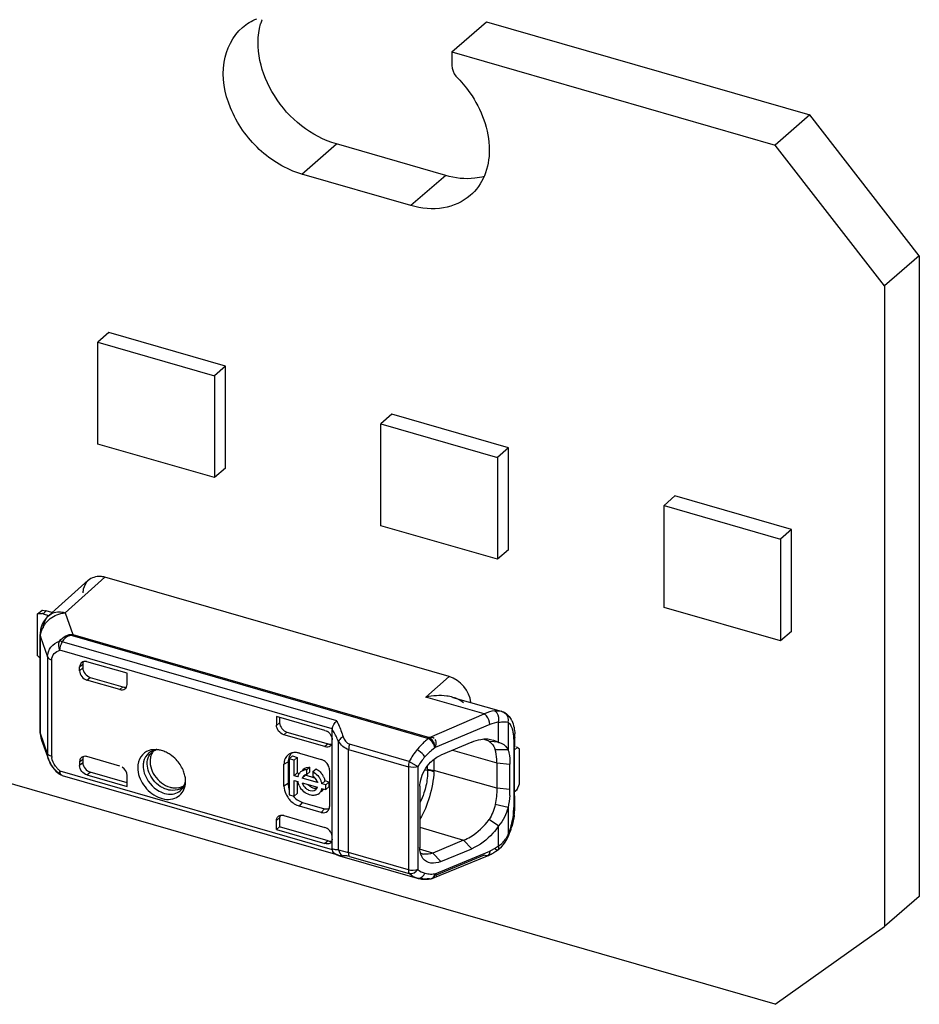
# Model space of a CAD drawing. Header units: millimetres. Extents: x 0 to 210, y 0 to 297.
# Tile 47 of 49: x 144.26 to 145.68, y 228.95 to 230.51. Entities that reach past the tile are written whole.
import ezdxf

# ---------------------------------------------------------------- set-up
doc = ezdxf.new("R2010")
doc.units = ezdxf.units.MM
doc.header["$LTSCALE"] = 19.36
doc.layers.get('0').update_dxf_attribs({"linetype": 'CONTINUOUS'})

msp = doc.modelspace()

# ---------------------------------------------------------------- linework, layer by layer
at = {"color": 7, "linetype": 'Continuous'}
for p, q in [((144.94059, 230.455768), (144.99559, 230.503399)), ((144.99559, 230.503399), (145.507989, 230.355482)), ((144.94059, 230.455768), (145.452989, 230.307851)), ((144.94059, 230.455768), (144.94059, 230.434117)), ((145.507989, 230.355482), (145.452989, 230.307851)), ((145.681194, 230.132277), (145.507989, 230.355482)), ((144.930638, 230.259455), (144.757434, 230.309455)), ((145.626194, 230.084646), (145.452989, 230.307851)), ((144.875638, 230.211823), (144.702434, 230.261823)), ((145.452989, 228.945304), (141.332151, 230.134888)), ((145.681194, 230.132277), (145.626194, 230.084646)), ((145.681194, 230.132277), (145.681194, 229.116141)), ((145.626194, 230.084646), (145.626194, 229.068509)), ((144.396812, 230.010374), (144.379479, 229.995363)), ((144.581564, 229.957041), (144.396812, 230.010374)), ((144.379479, 229.995363), (144.564231, 229.94203)), ((144.379479, 229.833705), (144.379479, 229.995363)), ((144.581564, 229.957041), (144.564231, 229.94203)), ((144.581564, 229.795383), (144.581564, 229.957041)), ((144.564231, 229.94203), (144.564231, 229.780372)), ((144.845387, 229.880882), (144.828054, 229.865871)), ((145.030139, 229.827548), (144.845387, 229.880882)), ((144.828054, 229.865871), (145.012806, 229.812537)), ((144.828054, 229.704213), (144.828054, 229.865871)), ((144.564231, 229.780372), (144.379479, 229.833705)), ((145.030139, 229.827548), (145.012806, 229.812537)), ((145.030139, 229.66589), (145.030139, 229.827548)), ((145.012806, 229.812537), (145.012806, 229.650879)), ((144.581564, 229.795383), (144.564231, 229.780372)), ((145.293962, 229.751389), (145.276629, 229.736378)), ((145.478714, 229.698056), (145.293962, 229.751389)), ((145.276629, 229.736378), (145.461381, 229.683045)), ((145.276629, 229.57472), (145.276629, 229.736378)), ((145.012806, 229.650879), (144.828054, 229.704213)), ((145.478714, 229.698056), (145.461381, 229.683045)), ((145.478714, 229.536398), (145.478714, 229.698056)), ((145.461381, 229.683045), (145.461381, 229.521387)), ((145.030139, 229.66589), (145.012806, 229.650879)), ((145.461381, 229.521387), (145.276629, 229.57472)), ((145.478714, 229.536398), (145.461381, 229.521387)), ((144.904924, 229.365847), (144.903606, 229.366839)), ((144.904313, 229.366559), (144.904964, 229.365854)), ((144.904964, 229.365854), (144.906024, 229.364865)), ((144.905879, 229.36856), (144.905115, 229.368369)), ((144.913693, 229.351801), (144.915065, 229.35487)), ((144.915065, 229.35487), (144.915701, 229.357955)), ((144.909747, 229.145104), (144.910772, 229.145813)), ((144.910712, 229.145488), (144.911539, 229.146111)), ((144.910772, 229.145813), (144.911451, 229.146514)), ((144.911451, 229.146514), (144.912206, 229.147594)), ((144.911539, 229.146111), (144.912321, 229.147056)), ((144.912707, 229.147707), (144.913552, 229.150189)), ((144.913597, 229.152427), (144.914256, 229.151748)), ((145.681194, 229.116141), (145.626194, 229.068509)), ((145.452989, 228.945304), (145.626194, 229.068509))]:
    msp.add_line(p, q, dxfattribs=at)
at = {"color": 9, "linetype": 'Continuous'}
for p, q in [((144.702434, 230.261823), (144.757434, 230.309455)), ((144.930638, 230.259455), (144.875638, 230.211823)), ((144.297618, 229.56895), (144.292618, 229.56462)), ((144.327876, 229.566122), (144.339932, 229.531545)), ((144.288627, 229.528076), (144.299832, 229.496302)), ((144.288627, 229.374483), (144.288627, 229.528076)), ((144.758052, 229.394722), (144.323141, 229.52027)), ((144.338474, 229.529978), (144.903605, 229.366838)), ((144.339932, 229.531545), (144.90506, 229.368406)), ((144.750995, 229.382139), (144.319438, 229.506719)), ((144.299832, 229.496302), (144.299832, 229.342709)), ((144.306297, 229.33828), (144.306297, 229.491499)), ((144.350616, 229.480341), (144.355616, 229.484671)), ((144.355616, 229.478595), (144.350616, 229.474265)), ((144.362163, 229.459384), (144.367163, 229.463715)), ((144.899081, 229.432438), (144.936037, 229.465002)), ((144.419047, 229.448737), (144.414047, 229.444407)), ((145.008092, 229.410475), (145.009039, 229.409993)), ((145.018591, 229.409929), (145.01865, 229.409912)), ((144.90506, 229.368406), (144.991895, 229.405645)), ((145.02424, 229.407505), (145.022282, 229.408297)), ((145.024374, 229.40667), (145.022282, 229.408297)), ((145.014587, 229.360655), (145.014587, 229.392594)), ((145.029431, 229.39248), (145.029431, 229.349225)), ((144.299832, 229.342709), (144.288627, 229.374483)), ((144.674013, 229.372834), (144.679013, 229.377013)), ((144.903605, 229.366838), (144.904328, 229.367687)), ((145.03862, 229.36555), (145.03862, 229.256967)), ((144.744366, 229.358147), (144.739366, 229.353968)), ((144.76076, 229.190009), (144.76076, 229.362419)), ((144.776865, 229.349234), (144.871543, 229.321903)), ((144.776865, 229.185767), (144.776865, 229.349234)), ((144.873023, 229.330443), (144.778348, 229.357774)), ((144.914167, 229.352277), (144.907956, 229.347568)), ((144.913693, 229.351802), (144.913164, 229.354604)), ((144.941306, 229.348207), (145.011827, 229.328258)), ((144.300177, 229.342182), (144.299833, 229.342896)), ((144.306297, 229.33828), (144.303981, 229.33915)), ((144.350616, 229.329927), (144.355616, 229.334257)), ((144.912126, 229.333909), (144.912126, 229.316047)), ((144.306325, 229.323532), (144.303392, 229.328528)), ((144.355616, 229.328182), (144.350616, 229.323852)), ((144.674331, 229.325968), (144.680858, 229.329858)), ((144.871543, 229.321903), (144.871543, 229.158436)), ((144.873024, 229.330442), (144.88678, 229.322568)), ((144.88678, 229.322568), (144.88678, 229.159102)), ((144.901935, 229.316744), (144.897025, 229.316161)), ((144.901944, 229.317694), (144.901946, 229.323613)), ((145.011827, 229.328258), (145.032559, 229.326217)), ((144.319437, 229.315475), (144.750995, 229.190895)), ((144.323141, 229.308338), (144.322407, 229.308437)), ((144.323141, 229.308338), (144.755882, 229.183416)), ((144.362163, 229.308956), (144.367163, 229.313316)), ((144.912083, 229.314456), (144.912126, 229.316047)), ((145.011827, 229.287843), (144.912126, 229.316047)), ((144.680858, 229.295217), (144.674331, 229.291327)), ((145.032559, 229.285802), (145.011827, 229.287843)), ((144.698952, 229.259599), (144.703952, 229.265456)), ((144.738593, 229.255456), (144.733593, 229.249599)), ((144.746667, 229.258899), (144.747136, 229.259543)), ((145.02943, 229.257341), (145.02943, 229.214118)), ((145.038224, 229.248687), (145.03862, 229.256967)), ((144.889777, 229.226108), (144.959024, 229.205514)), ((145.014588, 229.196325), (145.014588, 229.228255)), ((144.744351, 229.204432), (144.739351, 229.200071)), ((144.888772, 229.194147), (144.889777, 229.193013)), ((144.910109, 229.185164), (144.889218, 229.191376)), ((144.972051, 229.192029), (144.959025, 229.205513)), ((145.007638, 229.19159), (145.002918, 229.18925)), ((144.756946, 229.183109), (144.758118, 229.182771)), ((144.76076, 229.190007), (144.757775, 229.190086)), ((144.76076, 229.190009), (144.774425, 229.18646)), ((144.778349, 229.179792), (144.775448, 229.180463)), ((144.871543, 229.158436), (144.776865, 229.185767)), ((144.778347, 229.179792), (144.873024, 229.152461)), ((144.991894, 229.181595), (144.915385, 229.150201)), ((145.002918, 229.18925), (145.000531, 229.188284)), ((144.885517, 229.145375), (144.885428, 229.145401)), ((144.908915, 229.144917), (144.910624, 229.146121)), ((144.910624, 229.146121), (144.911418, 229.147007)), ((144.912126, 229.148063), (144.913337, 229.150935))]:
    msp.add_line(p, q, dxfattribs=at)
at = {"color": 6, "linetype": 'Continuous'}
for p, q in [((144.301275, 229.56148), (144.363938, 229.61782)), ((144.390549, 229.622471), (144.327876, 229.566122)), ((144.936037, 229.465002), (144.39067, 229.622436)), ((144.283958, 229.564233), (144.290625, 229.570006)), ((144.306675, 229.566335), (144.297618, 229.56895)), ((144.283958, 229.497837), (144.283958, 229.564233)), ((144.292618, 229.56462), (144.301447, 229.562071)), ((144.28802, 229.377769), (144.28802, 229.531735)), ((144.356377, 229.488504), (144.3557, 229.485973)), ((144.425672, 229.470236), (144.362163, 229.488569)), ((144.350616, 229.474265), (144.350616, 229.480341)), ((144.355616, 229.484671), (144.355616, 229.478595)), ((144.414047, 229.444407), (144.362163, 229.459384)), ((144.367163, 229.463715), (144.419047, 229.448737)), ((144.425672, 229.452598), (144.425672, 229.470236)), ((144.89908, 229.432438), (144.899761, 229.432579)), ((144.991895, 229.405645), (144.899081, 229.432438)), ((144.942186, 229.431985), (145.01865, 229.409912)), ((145.01943, 229.409673), (145.018591, 229.409928)), ((144.739366, 229.37968), (144.662385, 229.401903)), ((144.662385, 229.401903), (144.662385, 229.387743)), ((144.667537, 229.400416), (144.667537, 229.391509)), ((144.662385, 229.387483), (144.667536, 229.391769)), ((144.750995, 229.382139), (144.750913, 229.381098)), ((144.750913, 229.191982), (144.750913, 229.381098)), ((145.00053, 229.388838), (144.914167, 229.352277)), ((144.290339, 229.364346), (144.301711, 229.332479)), ((144.739366, 229.353968), (144.674013, 229.372834)), ((144.679013, 229.377013), (144.744366, 229.358147)), ((144.750244, 229.368809), (144.75084, 229.366078)), ((144.75084, 229.366078), (144.750913, 229.3648)), ((145.040407, 229.355082), (145.040407, 229.368884)), ((144.471875, 229.349176), (144.466824, 229.349073)), ((144.971987, 229.361194), (144.923019, 229.340467)), ((145.01467, 229.360919), (144.999353, 229.362246)), ((145.009019, 229.349242), (145.029433, 229.349318)), ((145.039864, 229.353172), (145.039363, 229.352421)), ((145.044067, 229.352506), (145.039363, 229.348433)), ((145.039363, 229.352421), (145.039363, 229.271592)), ((145.040233, 229.354179), (145.039864, 229.353172)), ((145.0474, 229.34962), (145.044067, 229.352506)), ((145.0474, 229.294771), (145.0474, 229.34962)), ((144.353433, 229.336675), (144.352398, 229.335557)), ((144.355616, 229.334257), (144.355616, 229.328182)), ((144.414123, 229.323141), (144.362163, 229.338141)), ((144.682738, 229.334742), (144.687738, 229.339072)), ((144.690388, 229.332534), (144.682738, 229.334742)), ((144.682738, 229.334742), (144.682738, 229.2777)), ((144.685605, 229.34351), (144.683938, 229.342709)), ((144.687738, 229.339072), (144.695388, 229.336864)), ((144.690388, 229.332534), (144.695388, 229.336864)), ((144.690388, 229.307837), (144.690388, 229.332534)), ((144.695388, 229.336864), (144.695388, 229.312168)), ((144.698952, 229.343482), (144.733593, 229.333482)), ((144.735071, 229.332965), (144.733593, 229.333482)), ((144.737914, 229.331477), (144.735071, 229.332965)), ((144.30419, 229.3269), (144.305978, 229.323843)), ((144.305978, 229.323843), (144.308053, 229.320844)), ((144.350616, 229.329927), (144.350616, 229.323836)), ((144.674331, 229.291327), (144.674331, 229.325968)), ((144.680858, 229.329858), (144.680858, 229.295217)), ((144.703446, 229.315621), (144.706517, 229.316689)), ((144.705673, 229.318122), (144.704354, 229.316979)), ((144.715616, 229.321382), (144.710616, 229.317052)), ((144.710616, 229.309748), (144.710616, 229.317052)), ((144.715616, 229.314078), (144.715616, 229.321382)), ((144.720173, 229.314293), (144.725173, 229.318623)), ((144.746667, 229.316634), (144.746667, 229.258899)), ((145.011827, 229.328258), (145.011827, 229.287843)), ((145.032559, 229.285802), (145.032559, 229.326217)), ((144.315879, 229.31243), (144.317727, 229.310875)), ((144.322406, 229.308437), (144.323141, 229.308338)), ((144.362163, 229.308956), (144.425672, 229.290623)), ((144.425672, 229.296426), (144.367163, 229.313316)), ((144.425672, 229.290623), (144.425672, 229.308261)), ((144.690388, 229.307837), (144.695388, 229.312168)), ((144.6963, 229.306131), (144.690388, 229.307837)), ((144.695388, 229.312168), (144.697838, 229.31146)), ((144.6963, 229.306131), (144.697514, 229.307182)), ((144.70347, 229.304061), (144.70847, 229.308391)), ((144.727319, 229.297176), (144.70347, 229.304061)), ((144.723418, 229.304076), (144.70847, 229.308391)), ((144.715616, 229.314078), (144.710616, 229.309748)), ((144.720173, 229.314293), (144.720173, 229.306989)), ((144.720173, 229.306989), (144.721077, 229.307772)), ((144.518307, 229.295559), (144.518451, 229.298798)), ((144.690388, 229.300188), (144.6963, 229.298481)), ((144.690388, 229.275491), (144.690388, 229.300188)), ((144.695388, 229.298481), (144.695388, 229.279821)), ((144.69845, 229.292087), (144.696816, 229.296321)), ((144.70347, 229.296411), (144.727319, 229.289526)), ((144.728533, 229.298228), (144.727319, 229.297176)), ((144.739489, 229.299437), (144.734489, 229.295106)), ((144.740473, 229.293379), (144.734489, 229.295106)), ((144.734489, 229.287457), (144.740473, 229.285729)), ((144.745473, 229.297709), (144.739489, 229.299437)), ((144.740473, 229.293379), (144.745473, 229.297709)), ((144.740473, 229.285729), (144.740473, 229.293379)), ((144.740473, 229.285729), (144.745473, 229.290059)), ((144.745473, 229.297709), (144.745473, 229.290059)), ((144.889777, 229.291166), (144.889777, 229.193013)), ((145.039363, 229.282037), (145.044067, 229.286111)), ((145.044067, 229.286111), (145.0474, 229.294771)), ((144.682738, 229.2777), (144.690388, 229.275491)), ((144.690388, 229.275491), (144.695388, 229.279821)), ((144.735115, 229.284125), (144.733333, 229.282582)), ((145.040407, 229.2603), (145.040407, 229.271592)), ((144.733593, 229.249599), (144.698952, 229.259599)), ((144.703952, 229.265456), (144.738593, 229.255456)), ((145.029435, 229.257326), (145.009008, 229.261972)), ((144.662385, 229.236598), (144.667536, 229.240885)), ((144.667536, 229.240885), (144.667536, 229.226591)), ((144.668365, 229.244812), (144.667621, 229.242241)), ((144.674013, 229.244645), (144.739366, 229.225779)), ((145.014565, 229.22833), (144.999295, 229.238144)), ((144.662385, 229.222304), (144.662385, 229.236598)), ((144.662461, 229.222268), (144.667461, 229.226628)), ((144.744351, 229.204432), (144.667461, 229.226628)), ((144.740593, 229.225345), (144.739366, 229.225779)), ((144.743035, 229.224026), (144.740593, 229.225345)), ((144.662461, 229.222268), (144.739351, 229.200071)), ((144.750839, 229.207012), (144.750272, 229.204681)), ((144.750913, 229.210897), (144.75084, 229.212105)), ((145.027447, 229.206634), (145.029666, 229.211117)), ((145.029666, 229.211117), (145.030179, 229.212298)), ((144.750913, 229.191982), (144.750995, 229.190895)), ((144.889813, 229.190496), (144.889717, 229.193053)), ((144.959025, 229.205513), (144.910111, 229.185166)), ((144.923043, 229.171595), (144.972051, 229.192029)), ((145.014149, 229.190869), (145.015603, 229.192034)), ((145.015603, 229.192034), (145.018968, 229.195137)), ((145.024913, 229.202457), (145.027447, 229.206634)), ((144.755935, 229.18338), (144.75732, 229.182757)), ((144.75732, 229.182757), (144.761005, 229.18135)), ((144.761005, 229.18135), (144.7625, 229.180886)), ((144.762499, 229.180887), (144.885428, 229.145401)), ((144.893571, 229.184065), (144.89065, 229.185199)), ((144.910111, 229.185166), (144.923043, 229.171595)), ((144.910202, 229.145234), (144.99702, 229.180854)), ((144.914167, 229.152377), (145.000531, 229.188284)), ((144.907403, 229.144431), (144.908888, 229.144782)), ((144.908812, 229.14476), (144.909792, 229.145092)), ((144.909792, 229.145092), (144.910471, 229.145364)), ((144.910471, 229.145364), (144.911189, 229.145695)), ((144.911189, 229.145695), (144.912144, 229.146232))]:
    msp.add_line(p, q, dxfattribs=at)
at = {"color": 9, "linetype": 'Continuous'}
msp.add_lwpolyline([(144.339933, 229.531544), (144.339687, 229.53132), (144.339442, 229.53108), (144.339198, 229.530826), (144.338956, 229.530558), (144.338714, 229.530275), (144.338474, 229.529978)], dxfattribs=at)
at = {"color": 6, "linetype": 'Continuous'}
for points in [[(145.025092, 229.407027), (145.02236, 229.408528), (145.01943, 229.409673)], [(144.301707, 229.33249), (144.302698, 229.329984), (144.30419, 229.3269)], [(144.308053, 229.320844), (144.310403, 229.317927), (144.313017, 229.315115), (144.315879, 229.31243)], [(145.018968, 229.195137), (145.022079, 229.198618), (145.024913, 229.202457)]]:
    msp.add_lwpolyline(points, dxfattribs=at)
at = {"color": 7, "linetype": 'Continuous'}
msp.add_lwpolyline([(144.904075, 229.367684), (144.903965, 229.367431), (144.903907, 229.367255), (144.903885, 229.367189), (144.903873, 229.367169), (144.903855, 229.367129), (144.903837, 229.36709), (144.903817, 229.367049), (144.903795, 229.367008), (144.90377, 229.366965), (144.903742, 229.36692), (144.90371, 229.366875), (144.903674, 229.366827)], dxfattribs=at)
for centre, radius, start, end in [((144.731236, 230.47312), 0.097573, 160.594898, 164.175167), ((144.729114, 230.473847), 0.09533, 159.935547, 160.583169), ((144.891525, 229.349671), 0.021005, 46.321394, 50.365188), ((144.885979, 229.343977), 0.028951, 42.884674, 46.180483), ((144.888845, 229.346872), 0.02488, 42.46398, 46.309049), ((144.887444, 229.345343), 0.026947, 39.349742, 42.876031), ((144.886247, 229.344478), 0.028413, 39.160369, 42.488705), ((144.891864, 229.351517), 0.021664, 31.108845, 34.934402), ((144.885143, 229.343566), 0.029844, 33.871648, 39.179375), ((144.887986, 229.345794), 0.026242, 36.209138, 39.339628), ((144.887803, 229.345663), 0.026467, 33.29976, 36.203904), ((144.890926, 229.350947), 0.022762, 27.403336, 31.116361), ((144.89462, 229.351379), 0.019088, 5.561021, 9.375686), ((144.897519, 229.351658), 0.016175, 1.483285, 5.571272), ((144.907647, 229.149105), 0.004519, 277.26124, 297.609927), ((144.907534, 229.149612), 0.004992, 277.887158, 284.758624), ((144.908507, 229.149269), 0.004376, 282.36116, 300.181227), ((144.906241, 229.151095), 0.0073, 326.408005, 332.352304), ((144.900081, 229.153755), 0.013674, 348.13945, 354.543033), ((144.90492, 229.151785), 0.008777, 349.675707, 2.579116)]:
    msp.add_arc(centre, radius, start, end, dxfattribs=at)
at = {"color": 6, "linetype": 'Continuous'}
for centre, radius, start, end in [((144.285618, 229.527411), 0.043237, 73.886253, 75.295234), ((144.288204, 229.555009), 0.010154, 106.903331, 114.716773), ((144.28829, 229.549662), 0.015571, 73.862021, 79.73687), ((144.32816, 229.531616), 0.040183, 131.991738, 147.250819), ((144.328114, 229.531727), 0.040094, 168.890811, 179.987033), ((144.299778, 229.513065), 0.021958, 223.913754, 228.581424), ((144.299194, 229.512369), 0.02105, 228.519219, 237.933238), ((144.359236, 229.478436), 0.010548, 73.889445, 80.503798), ((144.358789, 229.480907), 0.007992, 125.306786, 130.665246), ((144.36597, 229.484659), 0.010353, 172.709496, 180.019385), ((145.011609, 229.385968), 0.025006, 50.129338, 57.41262), ((145.010687, 229.384887), 0.026426, 42.78939, 50.098765), ((145.002907, 229.379263), 0.036064, 26.362093, 29.068424), ((144.328021, 229.377772), 0.040001, 180.003055, 199.494862), ((144.318837, 229.374312), 0.03021, 180.029485, 185.690138), ((144.31817, 229.374247), 0.029539, 185.693397, 199.471254), ((144.734075, 229.363644), 0.016939, 47.639868, 57.577336), ((144.734196, 229.36362), 0.016867, 27.728149, 32.755098), ((144.734429, 229.363726), 0.016612, 17.817811, 27.779666), ((144.909952, 229.356965), 0.012387, 112.985535, 118.428978), ((144.980714, 229.330809), 0.03627, 64.829504, 74.475513), ((144.980957, 229.331398), 0.035634, 58.989509, 64.780641), ((144.953128, 229.368937), 0.087278, 359.964752, 3.369055), ((144.469352, 229.321082), 0.028093, 101.755123, 108.20272), ((144.469753, 229.319136), 0.03008, 95.588333, 101.747099), ((144.46991, 229.313321), 0.035909, 84.200638, 86.863014), ((144.469787, 229.31208), 0.037155, 82.281232, 84.204896), ((144.469587, 229.310654), 0.038596, 78.923029, 82.272364), ((144.469075, 229.308117), 0.041183, 73.894102, 78.901128), ((144.468205, 229.305092), 0.044331, 69.128986, 73.899076), ((144.986177, 229.341039), 0.024686, 51.610297, 57.845667), ((144.98773, 229.342998), 0.022187, 44.787218, 51.609713), ((145.036673, 229.354943), 0.003642, 347.895025, 10.470558), ((144.358219, 229.331213), 0.007262, 125.563357, 131.224759), ((144.365972, 229.334261), 0.010356, 172.903219, 180.018305), ((144.358781, 229.326446), 0.012174, 73.872324, 80.182324), ((144.487897, 229.331182), 0.025739, 161.702151, 168.163223), ((144.48613, 229.331768), 0.023877, 154.904071, 161.703905), ((144.484796, 229.332387), 0.022406, 147.789251, 154.892239), ((144.483817, 229.333009), 0.021247, 138.389047, 147.802058), ((144.473579, 229.336303), 0.012197, 120.463922, 129.367341), ((144.467104, 229.302208), 0.047418, 64.56396, 69.127656), ((144.46524, 229.298402), 0.051656, 55.885161, 64.510121), ((144.702975, 229.329872), 0.022118, 174.180996, 180.036272), ((144.690971, 229.328032), 0.016274, 118.023301, 125.406675), ((144.691153, 229.3277), 0.016653, 115.674152, 118.041001), ((144.6913, 229.327389), 0.016996, 110.824478, 115.665138), ((144.691487, 229.317655), 0.026884, 73.879937, 78.01527), ((144.713961, 229.308549), 0.012662, 125.958367, 144.417794), ((144.709868, 229.301608), 0.015449, 95.047073, 102.526222), ((144.71, 229.300138), 0.016925, 87.914867, 95.054463), ((144.712475, 229.295204), 0.02664, 57.812615, 61.533909), ((144.727765, 229.315214), 0.019126, 27.941082, 32.9409), ((144.321789, 229.312973), 0.004063, 207.317729, 215.646836), ((144.472788, 229.297949), 0.045724, 10.099365, 14.783894), ((144.711621, 229.302887), 0.015661, 160.525423, 168.04497), ((144.710454, 229.303301), 0.014423, 152.699522, 160.530196), ((144.708961, 229.304219), 0.012662, 115.970146, 135.903937), ((144.712129, 229.301005), 0.009182, 152.83828, 160.561591), ((144.711755, 229.301197), 0.008762, 145.013234, 152.837689), ((144.711444, 229.301414), 0.008383, 136.906029, 145.012108), ((144.711244, 229.301599), 0.00811, 130.950431, 136.890572), ((144.711794, 229.300216), 0.009605, 97.042849, 104.537781), ((144.716794, 229.304546), 0.009605, 97.042849, 104.537781), ((144.707335, 229.29063), 0.026921, 56.279012, 61.518108), ((144.709692, 229.292065), 0.018237, 50.034667, 54.921473), ((144.706253, 229.288757), 0.029032, 26.05852, 36.780736), ((144.707915, 229.2896), 0.027168, 21.740306, 25.999886), ((144.710484, 229.292545), 0.029973, 36.729556, 41.555392), ((144.711184, 229.293041), 0.029115, 26.93068, 36.771809), ((144.715711, 229.294891), 0.02421, 12.399413, 16.421534), ((144.487366, 229.298005), 0.031023, 342.682899, 348.777817), ((144.485388, 229.298409), 0.033042, 348.757048, 352.23858), ((144.483847, 229.298623), 0.034597, 352.232225, 354.918206), ((144.718963, 229.302774), 0.023067, 190.726536, 192.290379), ((144.720003, 229.303007), 0.024132, 192.306199, 196.086292), ((144.723968, 229.304519), 0.028385, 205.97453, 210.679439), ((144.724795, 229.305009), 0.029347, 210.679701, 215.274943), ((144.721681, 229.302234), 0.019159, 217.176027, 227.06955), ((144.726597, 229.306482), 0.019042, 221.605574, 232.015311), ((144.725877, 229.305572), 0.017882, 232.039616, 237.215407), ((144.719185, 229.292384), 0.008619, 311.034861, 340.538014), ((144.710369, 229.292064), 0.017709, 21.641607, 26.535323), ((144.711604, 229.29255), 0.016382, 16.405122, 21.654408), ((144.709213, 229.290115), 0.025772, 16.428863, 21.745166), ((144.720246, 229.290324), 0.014519, 333.6551, 340.990473), ((144.726812, 229.293714), 0.012684, 301.899484, 317.964796), ((144.711021, 229.290643), 0.023889, 10.76962, 16.44307), ((144.719126, 229.290711), 0.015704, 340.986306, 348.040021), ((144.726601, 229.293898), 0.012964, 317.985644, 325.917097), ((144.716827, 229.295143), 0.023065, 10.727035, 12.381332), ((144.909481, 229.285908), 0.123079, 355.687438, 359.950889), ((145.03406, 229.303222), 0.019822, 295.576824, 300.318887), ((144.711478, 229.295069), 0.037893, 217.814713, 223.165206), ((144.721812, 229.289384), 0.012684, 301.899484, 317.964796), ((144.721598, 229.289571), 0.012968, 317.986494, 326.044415), ((144.721099, 229.289906), 0.01357, 326.048177, 333.637224), ((144.734942, 229.258895), 0.011725, 352.903219, 0.018305), ((144.931962, 229.260819), 0.108456, 354.657653, 357.212294), ((144.941982, 229.260344), 0.098425, 357.205033, 359.97433), ((144.670013, 229.237635), 0.007361, 116.585582, 130.687105), ((144.67698, 229.240976), 0.009443, 172.301461, 179.650526), ((144.670687, 229.233415), 0.011712, 73.883994, 80.427668), ((144.923354, 229.261617), 0.117101, 352.267745, 354.661064), ((144.9071, 229.264054), 0.133519, 337.797673, 343.612406), ((144.733397, 229.208921), 0.017835, 28.101624, 32.97569), ((144.734101, 229.209296), 0.017037, 23.140781, 28.104362), ((144.74014, 229.208275), 0.010773, 353.270468, 0.030325), ((144.913395, 229.261561), 0.126749, 337.128913, 337.766074), ((144.743299, 229.207075), 0.007335, 296.755683, 311.08087), ((144.763963, 229.192851), 0.013114, 188.575179, 194.332033), ((144.758837, 229.189783), 0.007044, 245.128731, 254.188019), ((144.758933, 229.190131), 0.007405, 254.210759, 263.688697), ((144.899749, 229.204716), 0.021555, 253.344661, 259.522066), ((144.971209, 229.243676), 0.067919, 292.333212, 297.784518), ((144.968942, 229.248068), 0.072861, 297.751551, 300.347561), ((144.96632, 229.252472), 0.077986, 300.375309, 305.315639), ((144.963464, 229.256574), 0.082984, 305.287726, 307.643982), ((144.897915, 229.189066), 0.045416, 254.198745, 263.071824), ((144.894768, 229.186629), 0.042542, 273.455129, 277.667794), ((144.894199, 229.190856), 0.046806, 277.666627, 281.592331), ((144.89795, 229.198972), 0.055359, 275.789531, 279.82048), ((144.898315, 229.19257), 0.048942, 263.102173, 271.677269), ((144.894979, 229.183178), 0.039084, 268.969701, 273.450106), ((144.898247, 229.196055), 0.052427, 271.639899, 275.788004)]:
    msp.add_arc(centre, radius, start, end, dxfattribs=at)
at = {"color": 9, "linetype": 'Continuous'}
for centre, radius, start, end in [((144.326249, 229.525836), 0.038085, 143.382362, 153.131899), ((145.019153, 229.397861), 0.010903, 57.093192, 62.186228), ((145.01902, 229.397656), 0.011148, 51.103229, 57.066434), ((144.576098, 229.276951), 0.203488, 29.764396, 30.784712), ((144.577388, 229.277687), 0.202001, 24.80052, 29.764728), ((144.958801, 229.29253), 0.092572, 129.081064, 131.610132), ((144.95443, 229.297919), 0.085633, 126.406592, 129.083324), ((144.873326, 229.319019), 0.057566, 57.118009, 57.712937), ((144.474757, 229.325033), 0.023779, 107.597825, 114.229477), ((144.475055, 229.324134), 0.024727, 105.299611, 107.624898), ((144.967522, 229.27487), 0.093984, 129.329606, 131.595874), ((144.891775, 229.348903), 0.022136, 14.925726, 18.657194), ((144.335196, 229.344432), 0.035555, 199.643735, 202.291248), ((144.32507, 229.338549), 0.018775, 180.820137, 186.222732), ((144.337078, 229.345214), 0.037592, 202.306197, 206.351577), ((144.34597, 229.348432), 0.04224, 217.29914, 220.784332), ((144.349675, 229.351626), 0.047131, 220.782662, 227.013542), ((144.348183, 229.34998), 0.04491, 226.974402, 230.203538), ((144.89012, 229.317696), 0.011825, 355.400779, 359.992576), ((144.350506, 229.355335), 0.054538, 226.356453, 234.337333), ((144.337012, 229.315461), 0.017575, 179.954697, 183.961535), ((144.499757, 229.305846), 0.021279, 295.485608, 303.157478), ((144.500044, 229.305406), 0.020755, 303.159758, 318.79355), ((144.918378, 229.260778), 0.120459, 339.364861, 341.521007), ((144.98795, 229.233319), 0.045647, 320.236252, 325.147526), ((144.922609, 229.259173), 0.115933, 337.131288, 339.370743), ((144.990135, 229.231249), 0.042633, 304.998221, 315.293644), ((144.988805, 229.232615), 0.044539, 315.248275, 320.229659), ((144.773009, 229.191369), 0.011834, 238.583219, 245.651769), ((144.719441, 228.988327), 0.205621, 73.783188, 74.489954), ((144.906425, 229.149962), 0.005623, 275.024628, 288.79107), ((144.906342, 229.150222), 0.005896, 288.795941, 295.873875), ((144.906097, 229.21161), 0.059779, 274.675781, 277.189549), ((144.90417, 229.152614), 0.009163, 322.275032, 325.681497), ((144.903334, 229.153181), 0.010174, 325.694264, 329.793881), ((144.898965, 229.155097), 0.014963, 343.849478, 349.242247), ((144.905203, 229.219039), 0.067262, 277.152499, 277.65787)]:
    msp.add_arc(centre, radius, start, end, dxfattribs=at)
at = {"color": 6, "linetype": 'Continuous'}
for centre, major_axis, ratio, start_param, end_param in [((144.936037, 229.43036), (-0.026185, 0.030239), 0.75000408, 3.95375145, 5.42617517), ((144.414123, 229.455932), (0.008732, -0.010078), 0.74998365, -0.85734113, 0.7134552), ((144.739366, 229.365517), (-0.008727, 0.010082), 0.75001629, -3.99839538, -2.42759905), ((145.042073, 229.349233), (0.016591, -0.00758), 0.20871215, 1.5459568, 1.63155205), ((144.414123, 229.311594), (0.008732, -0.010078), 0.74998365, 0.71345462, 1.94970103)]:
    msp.add_ellipse(centre, major_axis=major_axis, ratio=ratio, start_param=start_param, end_param=end_param, dxfattribs=at)
at = {"color": 7, "linetype": 'Continuous'}
for points in [[(144.6086, 230.494303), (144.615275, 230.500084), (144.623013, 230.504797), (144.631176, 230.508164)], [(144.94059, 230.434117), (144.940591, 230.428044), (144.943181, 230.421828), (144.946896, 230.417024)], [(144.90506, 229.368407), (144.90689, 229.367311), (144.908403, 229.365671), (144.909625, 229.363923)], [(144.912222, 229.366752), (144.910506, 229.368126), (144.908048, 229.368923), (144.905879, 229.36856)], [(144.915701, 229.357955), (144.915898, 229.360358), (144.915287, 229.36299), (144.913898, 229.36496)], [(144.911134, 229.361423), (144.912256, 229.35926), (144.913058, 229.356894), (144.913453, 229.354489)], [(144.913597, 229.152427), (144.913435, 229.150741), (144.912966, 229.149032), (144.912119, 229.147565)], [(144.912206, 229.147594), (144.91281, 229.148623), (144.913217, 229.149778), (144.913463, 229.150945)]]:
    msp.add_open_spline(points, degree=3, dxfattribs=at)
for points, knots in [([(144.702434, 230.261823), (144.677566, 230.269002), (144.630653, 230.297629), (144.585506, 230.362208), (144.571493, 230.435952), (144.592875, 230.480685), (144.6086, 230.494303)], [0, 0, 0, 0, 0.26480299, 0.53896999, 0.78717908, 1, 1, 1, 1]), ([(144.757434, 230.309455), (144.717515, 230.320978), (144.649492, 230.375133), (144.62684, 230.462632), (144.637362, 230.499728)], [0, 0, 0, 0, 0.51865971, 1, 1, 1, 1]), ([(144.946896, 230.417024), (144.95502, 230.408983), (144.983012, 230.375949), (144.999769, 230.332042), (144.999769, 230.30012)], [0, 0, 0, 0, 0.26367429, 1, 1, 1, 1]), ([(144.999769, 230.30012), (144.999769, 230.286173), (144.995241, 230.258929), (144.979204, 230.236032), (144.969472, 230.227604)], [0, 0, 0, 0, 0.52000045, 1, 1, 1, 1]), ([(144.991393, 230.257801), (144.986711, 230.256525), (144.966598, 230.252714), (144.945582, 230.255141), (144.930638, 230.259455)], [0, 0, 0, 0, 0.2377985, 1, 1, 1, 1]), ([(144.969472, 230.227604), (144.957752, 230.217454), (144.925997, 230.203492), (144.892199, 230.207043), (144.875638, 230.211823)], [0, 0, 0, 0, 0.47353755, 1, 1, 1, 1]), ([(144.904075, 229.367684), (144.903991, 229.367519), (144.903959, 229.367079), (144.904184, 229.366732), (144.904313, 229.366559)], [0, 0, 0, 0, 0.46250874, 1, 1, 1, 1]), ([(144.912119, 229.147565), (144.911821, 229.147048), (144.911154, 229.146108), (144.910234, 229.145393), (144.90975, 229.145145)], [0, 0, 0, 0, 0.52330325, 1, 1, 1, 1]), ([(144.914256, 229.151748), (144.914709, 229.15126), (144.915549, 229.150522), (144.915539, 229.149231), (144.915276, 229.148922)], [0, 0, 0, 0, 0.62152465, 1, 1, 1, 1])]:
    msp.add_open_spline(points, degree=3, knots=knots, dxfattribs=at)
at = {"color": 6, "linetype": 'Continuous'}
for points, knots in [([(144.364336, 229.617369), (144.360368, 229.613888), (144.356468, 229.607023), (144.3558, 229.599808), (144.3558, 229.597862)], [0, 0, 0, 0, 0.73063843, 1, 1, 1, 1]), ([(144.39067, 229.622436), (144.388245, 229.623144), (144.379218, 229.624845), (144.369325, 229.621743), (144.364336, 229.617369)], [0, 0, 0, 0, 0.27571307, 1, 1, 1, 1]), ([(144.290625, 229.570006), (144.290958, 229.570057), (144.29298, 229.570122), (144.294972, 229.569657), (144.296593, 229.569232)], [0, 0, 0, 0, 0.16728678, 1, 1, 1, 1]), ([(144.353581, 229.48697), (144.353237, 229.486675), (144.352594, 229.486019), (144.352067, 229.485268), (144.351833, 229.48487)], [0, 0, 0, 0, 0.49550318, 1, 1, 1, 1]), ([(144.942178, 229.432049), (144.938939, 229.432967), (144.924937, 229.435661), (144.91039, 229.434752), (144.899761, 229.432579)], [0, 0, 0, 0, 0.23680196, 1, 1, 1, 1]), ([(144.460576, 229.347769), (144.455339, 229.346044), (144.445364, 229.338555), (144.442589, 229.326613), (144.442589, 229.320697)], [0, 0, 0, 0, 0.4824467, 1, 1, 1, 1]), ([(145.011838, 229.328257), (145.011838, 229.330211), (145.011628, 229.337273), (145.010587, 229.34437), (145.009019, 229.349242)], [0, 0, 0, 0, 0.27628614, 1, 1, 1, 1]), ([(145.014587, 229.360654), (145.016271, 229.360128), (145.02235, 229.358246), (145.027317, 229.353327), (145.029431, 229.349257)], [0, 0, 0, 0, 0.27782501, 1, 1, 1, 1]), ([(145.029431, 229.349225), (145.02996, 229.34758), (145.031991, 229.34008), (145.032559, 229.332248), (145.032559, 229.326217)], [0, 0, 0, 0, 0.22272258, 1, 1, 1, 1]), ([(144.356441, 229.338253), (144.356253, 229.337829), (144.355937, 229.336939), (144.355755, 229.336013), (144.355695, 229.33554)], [0, 0, 0, 0, 0.49315985, 1, 1, 1, 1]), ([(144.462705, 229.336462), (144.460716, 229.327003), (144.466993, 229.305684), (144.483975, 229.292392), (144.493853, 229.28954)], [0, 0, 0, 0, 0.48456911, 1, 1, 1, 1]), ([(144.442589, 229.320697), (144.442589, 229.310998), (144.450172, 229.291149), (144.472375, 229.271948), (144.501419, 229.267421), (144.51469, 229.281433), (144.516983, 229.288771)], [0, 0, 0, 0, 0.26813831, 0.54796308, 0.78750363, 1, 1, 1, 1]), ([(144.889717, 229.2912), (144.889814, 229.29454), (144.891767, 229.308512), (144.899252, 229.321524), (144.906787, 229.329126)], [0, 0, 0, 0, 0.23789874, 1, 1, 1, 1]), ([(144.493853, 229.28954), (144.495807, 229.288977), (144.503093, 229.28748), (144.511182, 229.288963), (144.515706, 229.291947)], [0, 0, 0, 0, 0.27282011, 1, 1, 1, 1]), ([(144.514039, 229.29008), (144.514555, 229.290552), (144.516809, 229.293003), (144.518026, 229.296284), (144.5185, 229.298855)], [0, 0, 0, 0, 0.21111523, 1, 1, 1, 1]), ([(144.723381, 229.276727), (144.72143, 229.276413), (144.712613, 229.276694), (144.704696, 229.282604), (144.700836, 229.288062)], [0, 0, 0, 0, 0.22823577, 1, 1, 1, 1]), ([(145.039363, 229.271592), (145.039676, 229.271952), (145.040177, 229.27274), (145.040329, 229.273667), (145.040312, 229.274101)], [0, 0, 0, 0, 0.52335982, 1, 1, 1, 1]), ([(145.040312, 229.274101), (145.040296, 229.274502), (145.040104, 229.275339), (145.039661, 229.276066), (145.039392, 229.276412)], [0, 0, 0, 0, 0.47771479, 1, 1, 1, 1]), ([(144.733593, 229.249599), (144.734696, 229.24928), (144.738735, 229.248525), (144.743344, 229.250513), (144.744974, 229.252984)], [0, 0, 0, 0, 0.27955778, 1, 1, 1, 1]), ([(144.959046, 229.205508), (144.962833, 229.206977), (144.978478, 229.214785), (144.991372, 229.227423), (144.999319, 229.238151)], [0, 0, 0, 0, 0.23325132, 1, 1, 1, 1]), ([(145.014588, 229.228255), (145.011773, 229.224116), (145.000165, 229.209414), (144.984741, 229.197374), (144.972062, 229.192079)], [0, 0, 0, 0, 0.26702382, 1, 1, 1, 1]), ([(144.923219, 229.171601), (144.918136, 229.169647), (144.907552, 229.167257), (144.897519, 229.172829), (144.894644, 229.176668)], [0, 0, 0, 0, 0.53172003, 1, 1, 1, 1])]:
    msp.add_open_spline(points, degree=3, knots=knots, dxfattribs=at)
at = {"color": 9, "linetype": 'Continuous'}
for points, knots in [([(144.301277, 229.561481), (144.306251, 229.565952), (144.316449, 229.568665), (144.325498, 229.566894), (144.327954, 229.566191)], [0, 0, 0, 0, 0.72361121, 1, 1, 1, 1]), ([(144.293205, 229.541584), (144.293196, 229.543542), (144.293736, 229.550794), (144.297321, 229.557925), (144.301275, 229.56148)], [0, 0, 0, 0, 0.26908763, 1, 1, 1, 1]), ([(144.299832, 229.496115), (144.299847, 229.501617), (144.303599, 229.513058), (144.313505, 229.519423), (144.31871, 229.521337)], [0, 0, 0, 0, 0.4979975, 1, 1, 1, 1]), ([(144.338474, 229.529978), (144.336796, 229.530157), (144.330277, 229.529582), (144.325599, 229.524168), (144.323141, 229.52027)], [0, 0, 0, 0, 0.2681263, 1, 1, 1, 1]), ([(144.306297, 229.491499), (144.306321, 229.495113), (144.309213, 229.50252), (144.316049, 229.505841), (144.319438, 229.506719)], [0, 0, 0, 0, 0.50788314, 1, 1, 1, 1]), ([(145.014584, 229.392594), (145.015753, 229.397348), (145.01476, 229.404638), (145.010248, 229.409271), (145.009039, 229.409993)], [0, 0, 0, 0, 0.77663428, 1, 1, 1, 1]), ([(144.758052, 229.394722), (144.758982, 229.392796), (144.762765, 229.384564), (144.76592, 229.376056), (144.768131, 229.3695)], [0, 0, 0, 0, 0.23615759, 1, 1, 1, 1]), ([(145.00053, 229.388839), (145.000558, 229.3938), (144.997901, 229.400444), (144.993157, 229.404889), (144.991896, 229.405644)], [0, 0, 0, 0, 0.77141958, 1, 1, 1, 1]), ([(145.014587, 229.392594), (145.016084, 229.392803), (145.020981, 229.393366), (145.026159, 229.393574), (145.029431, 229.392471)], [0, 0, 0, 0, 0.30446938, 1, 1, 1, 1]), ([(145.03707, 229.379724), (145.036707, 229.381172), (145.035253, 229.385922), (145.032397, 229.390585), (145.029431, 229.39248)], [0, 0, 0, 0, 0.29783558, 1, 1, 1, 1]), ([(144.768131, 229.3695), (144.767237, 229.368994), (144.764387, 229.367144), (144.76163, 229.364663), (144.76076, 229.362419)], [0, 0, 0, 0, 0.29925691, 1, 1, 1, 1]), ([(144.897776, 229.337793), (144.897061, 229.33879), (144.893421, 229.343091), (144.889146, 229.346855), (144.88551, 229.349335)], [0, 0, 0, 0, 0.2179553, 1, 1, 1, 1]), ([(144.460469, 229.344001), (144.456063, 229.340588), (144.451921, 229.333159), (144.451285, 229.325549), (144.451285, 229.323482)], [0, 0, 0, 0, 0.72950033, 1, 1, 1, 1]), ([(144.481514, 229.289), (144.473037, 229.293648), (144.459568, 229.307616), (144.456293, 229.327716), (144.459102, 229.335868)], [0, 0, 0, 0, 0.52858143, 1, 1, 1, 1]), ([(144.451285, 229.323482), (144.451285, 229.319616), (144.454009, 229.303468), (144.465789, 229.289369), (144.476606, 229.283438)], [0, 0, 0, 0, 0.23861784, 1, 1, 1, 1]), ([(144.319437, 229.315476), (144.319095, 229.314916), (144.318479, 229.313644), (144.316984, 229.311527), (144.317741, 229.310895)], [0, 0, 0, 0, 0.3995513, 1, 1, 1, 1]), ([(144.317741, 229.310895), (144.317839, 229.310813), (144.31822, 229.310782), (144.318523, 229.310929), (144.31871, 229.311025)], [0, 0, 0, 0, 0.37983459, 1, 1, 1, 1]), ([(144.322407, 229.308438), (144.320975, 229.308853), (144.319781, 229.311393), (144.31953, 229.313516), (144.319479, 229.314247)], [0, 0, 0, 0, 0.67028619, 1, 1, 1, 1]), ([(144.912083, 229.314456), (144.911372, 229.300898), (144.906251, 229.274697), (144.896558, 229.249673), (144.889778, 229.238671)], [0, 0, 0, 0, 0.51234883, 1, 1, 1, 1]), ([(144.476606, 229.283438), (144.483716, 229.279539), (144.500007, 229.275002), (144.513896, 229.286065), (144.516664, 229.292448)], [0, 0, 0, 0, 0.53820996, 1, 1, 1, 1]), ([(144.508913, 229.286637), (144.504597, 229.284578), (144.497616, 229.283804), (144.491223, 229.285174), (144.489527, 229.285663)], [0, 0, 0, 0, 0.73047357, 1, 1, 1, 1]), ([(145.029436, 229.214135), (145.029712, 229.213826), (145.030144, 229.213297), (145.030281, 229.212548), (145.03018, 229.212298)], [0, 0, 0, 0, 0.60600705, 1, 1, 1, 1]), ([(145.009035, 229.191666), (145.00954, 229.191365), (145.011038, 229.190569), (145.01322, 229.190137), (145.014151, 229.19086)], [0, 0, 0, 0, 0.33284059, 1, 1, 1, 1]), ([(145.014154, 229.190863), (145.015136, 229.191629), (145.015201, 229.193994), (145.014764, 229.195726), (145.01458, 229.196319)], [0, 0, 0, 0, 0.66718124, 1, 1, 1, 1]), ([(144.775448, 229.180463), (144.774631, 229.180609), (144.77221, 229.180946), (144.769716, 229.180919), (144.768131, 229.180589)], [0, 0, 0, 0, 0.33871123, 1, 1, 1, 1]), ([(144.778347, 229.179792), (144.778115, 229.180088), (144.776888, 229.181731), (144.776948, 229.184079), (144.777374, 229.18568)], [0, 0, 0, 0, 0.18506628, 1, 1, 1, 1]), ([(145.000531, 229.188285), (145.000536, 229.187419), (145.000373, 229.184673), (144.998832, 229.181573), (144.997019, 229.180857)], [0, 0, 0, 0, 0.3078075, 1, 1, 1, 1]), ([(144.885548, 229.145367), (144.88897, 229.144396), (144.894731, 229.147437), (144.89718, 229.151757), (144.897782, 229.153108)], [0, 0, 0, 0, 0.70633576, 1, 1, 1, 1]), ([(144.903605, 229.145004), (144.904127, 229.144751), (144.905214, 229.144381), (144.906364, 229.144312), (144.906917, 229.144361)], [0, 0, 0, 0, 0.51071182, 1, 1, 1, 1])]:
    msp.add_open_spline(points, degree=3, knots=knots, dxfattribs=at)
for points in [[(144.314408, 229.562901), (144.318674, 229.564657), (144.323249, 229.565796), (144.327842, 229.566224)], [(144.295681, 229.548553), (144.300365, 229.55487), (144.307137, 229.559906), (144.314408, 229.562901)], [(144.288627, 229.528262), (144.288631, 229.53128), (144.289097, 229.534324), (144.289953, 229.537217)], [(144.289953, 229.537217), (144.290547, 229.539223), (144.291332, 229.541181), (144.292275, 229.543048)], [(144.28802, 229.531735), (144.28802, 229.53056), (144.288236, 229.529371), (144.288627, 229.528262)], [(144.319438, 229.506719), (144.317431, 229.511165), (144.316751, 229.516869), (144.31871, 229.521337)], [(144.31871, 229.521337), (144.321577, 229.524653), (144.324951, 229.5277), (144.328842, 229.529719)], [(144.323142, 229.52027), (144.321725, 229.520819), (144.320227, 229.521253), (144.31871, 229.521337)], [(144.319438, 229.506719), (144.319438, 229.511402), (144.320793, 229.516219), (144.323141, 229.52027)], [(144.328842, 229.529719), (144.332165, 229.531447), (144.336207, 229.531953), (144.33993, 229.531544)], [(144.299832, 229.496115), (144.300713, 229.493618), (144.303753, 229.492234), (144.306297, 229.491499)], [(145.008092, 229.410475), (145.011579, 229.410827), (145.015221, 229.410889), (145.018591, 229.409929)], [(145.018649, 229.409912), (145.019922, 229.409545), (145.021167, 229.409014), (145.022282, 229.408297)], [(145.029444, 229.392469), (145.031018, 229.396961), (145.029725, 229.403344), (145.02602, 229.406332)], [(145.014587, 229.392594), (145.009748, 229.392263), (145.004987, 229.39075), (145.00053, 229.388838)], [(145.038227, 229.373115), (145.037983, 229.375338), (145.037614, 229.377554), (145.03707, 229.379724)], [(144.288627, 229.374297), (144.288236, 229.375405), (144.28802, 229.376594), (144.28802, 229.377769)], [(144.768131, 229.3695), (144.769776, 229.364582), (144.773352, 229.359147), (144.778352, 229.357773)], [(144.912748, 229.355984), (144.911256, 229.360408), (144.908497, 229.364823), (144.904579, 229.367362)], [(145.03862, 229.36555), (145.03862, 229.368075), (145.038502, 229.370605), (145.038227, 229.373115)], [(145.040392, 229.368884), (145.040375, 229.367625), (145.039571, 229.366374), (145.03862, 229.36555)], [(144.465842, 229.345732), (144.467646, 229.347213), (144.46973, 229.348395), (144.471916, 229.349212)], [(144.776865, 229.349236), (144.770204, 229.351174), (144.764098, 229.356337), (144.76076, 229.362419)], [(144.778348, 229.357774), (144.777547, 229.355366), (144.776245, 229.352492), (144.777382, 229.350223)], [(144.885511, 229.349335), (144.880743, 229.343483), (144.876564, 229.33711), (144.873024, 229.330443)], [(144.897328, 229.361745), (144.893056, 229.357953), (144.889115, 229.353766), (144.885511, 229.349335)], [(144.913665, 229.35193), (144.913012, 229.354882), (144.911607, 229.357681), (144.909926, 229.360195)], [(144.301708, 229.332488), (144.300524, 229.335809), (144.299842, 229.339371), (144.299832, 229.342896)], [(144.303981, 229.33915), (144.302514, 229.339842), (144.301024, 229.340799), (144.300177, 229.342182)], [(144.312369, 229.322836), (144.309357, 229.326794), (144.30694, 229.331569), (144.306405, 229.336514)], [(144.459102, 229.335868), (144.460399, 229.339633), (144.462764, 229.343206), (144.465842, 229.345732)], [(144.464999, 229.346718), (144.463393, 229.345994), (144.461861, 229.345079), (144.460469, 229.344001)], [(144.897776, 229.337793), (144.893621, 229.333111), (144.889902, 229.327995), (144.88678, 229.322568)], [(144.905128, 229.345156), (144.902535, 229.342853), (144.900058, 229.340405), (144.897776, 229.337793)], [(144.312865, 229.315869), (144.310437, 229.318189), (144.30822, 229.320759), (144.306325, 229.323532)], [(144.873023, 229.330443), (144.872113, 229.327701), (144.871543, 229.324793), (144.871543, 229.321903)], [(144.88678, 229.322568), (144.882092, 229.320601), (144.876427, 229.320492), (144.871543, 229.321902)], [(144.901914, 229.316736), (144.902091, 229.312397), (144.901882, 229.308033), (144.901391, 229.303718)], [(144.901907, 229.316743), (144.90536, 229.31634), (144.908799, 229.315599), (144.912083, 229.314456)], [(144.901954, 229.317694), (144.905383, 229.317502), (144.908821, 229.316982), (144.912126, 229.316047)], [(144.318709, 229.311025), (144.31974, 229.310002), (144.320992, 229.309156), (144.32234, 229.308618)], [(144.901391, 229.303718), (144.900496, 229.295835), (144.898701, 229.288019), (144.896211, 229.280486)], [(144.489527, 229.285663), (144.486777, 229.286457), (144.483905, 229.287443), (144.481769, 229.289349)], [(144.516664, 229.292448), (144.517387, 229.294116), (144.51793, 229.295871), (144.518298, 229.297652)], [(144.896211, 229.280486), (144.894453, 229.275168), (144.89232, 229.269957), (144.889794, 229.264958)], [(145.03862, 229.256967), (145.039574, 229.257792), (145.040403, 229.259039), (145.040409, 229.2603)], [(145.032626, 229.222598), (145.035445, 229.231034), (145.037404, 229.23983), (145.038224, 229.248687)], [(145.02943, 229.214123), (145.028265, 229.211733), (145.026929, 229.209415), (145.02541, 229.207234)], [(144.757775, 229.190086), (144.755417, 229.190353), (144.753102, 229.191064), (144.750913, 229.191981)], [(145.014588, 229.196325), (145.012368, 229.194613), (145.010049, 229.193019), (145.007638, 229.19159)], [(144.762498, 229.180887), (144.760972, 229.181328), (144.759507, 229.181998), (144.758119, 229.182771)], [(144.76076, 229.190009), (144.761502, 229.186539), (144.763811, 229.183117), (144.766841, 229.18127)], [(144.768131, 229.180589), (144.766295, 229.180188), (144.764306, 229.180366), (144.762499, 229.180887)], [(144.997017, 229.180856), (144.995413, 229.180223), (144.993381, 229.180715), (144.991897, 229.181594)], [(144.88678, 229.159102), (144.882092, 229.157136), (144.876427, 229.157026), (144.871543, 229.158436)], [(144.871543, 229.158436), (144.871543, 229.156384), (144.871759, 229.154077), (144.873024, 229.152461)], [(144.873024, 229.152461), (144.878018, 229.151467), (144.883809, 229.154968), (144.88678, 229.159102)], [(144.885428, 229.145401), (144.880857, 229.14672), (144.876491, 229.149203), (144.873024, 229.152461)], [(144.88678, 229.159102), (144.889886, 229.156311), (144.893768, 229.154261), (144.897782, 229.153108)], [(144.897782, 229.153108), (144.899316, 229.15264), (144.900901, 229.152333), (144.902492, 229.152138)], [(144.902492, 229.152138), (144.905298, 229.151796), (144.908153, 229.151801), (144.91097, 229.15203)]]:
    msp.add_open_spline(points, degree=3, dxfattribs=at)
at = {"color": 6, "linetype": 'Continuous'}
for points in [[(144.285252, 229.564724), (144.287107, 229.56529), (144.289156, 229.565328), (144.291065, 229.564984)], [(144.294364, 229.553353), (144.291665, 229.549151), (144.289735, 229.544353), (144.288771, 229.539452)], [(144.360976, 229.488839), (144.358691, 229.489221), (144.356061, 229.488769), (144.35417, 229.48743)], [(144.351833, 229.48487), (144.351043, 229.483527), (144.350616, 229.481914), (144.350616, 229.480356)], [(144.350616, 229.474265), (144.350616, 229.467986), (144.356131, 229.461126), (144.362163, 229.459384)], [(144.355616, 229.478595), (144.355616, 229.472317), (144.361131, 229.465456), (144.367163, 229.463715)], [(144.418972, 229.448759), (144.42083, 229.448222), (144.422915, 229.448106), (144.424774, 229.448642)], [(144.958777, 229.42319), (144.954186, 229.427463), (144.948212, 229.43034), (144.942178, 229.432049)], [(145.008092, 229.410475), (145.00264, 229.409968), (144.997259, 229.408237), (144.992329, 229.405856)], [(144.750995, 229.382139), (144.751781, 229.386883), (144.754554, 229.391421), (144.758052, 229.394722)], [(145.03008, 229.402839), (145.03177, 229.401017), (145.033221, 229.398957), (145.034429, 229.396785)], [(145.035221, 229.395277), (145.036974, 229.391741), (145.038171, 229.38791), (145.038973, 229.384045)], [(144.673938, 229.372856), (144.667903, 229.374598), (144.662385, 229.381461), (144.662385, 229.387743)], [(144.667537, 229.391509), (144.667733, 229.385327), (144.673147, 229.378706), (144.679089, 229.376991)], [(144.739366, 229.37968), (144.740702, 229.379295), (144.741983, 229.378687), (144.743157, 229.377942)], [(145.038973, 229.384045), (145.039654, 229.380761), (145.040057, 229.377414), (145.040256, 229.374066)], [(144.745488, 229.376161), (144.746591, 229.375156), (144.747574, 229.374001), (144.748381, 229.372746)], [(144.972003, 229.361118), (144.976515, 229.363049), (144.981266, 229.364514), (144.986099, 229.365371)], [(144.986099, 229.365371), (144.989816, 229.36603), (144.993639, 229.36631), (144.997403, 229.36603)], [(144.997403, 229.36603), (145.003388, 229.365584), (145.009518, 229.363868), (145.014587, 229.360655)], [(144.474766, 229.348875), (144.472219, 229.34873), (144.469593, 229.348111), (144.467395, 229.346816)], [(144.744366, 229.358147), (144.746133, 229.357637), (144.748096, 229.357505), (144.74988, 229.357953)], [(145.003476, 229.358628), (145.006037, 229.356043), (145.007922, 229.352698), (145.009038, 229.349235)], [(144.352398, 229.335557), (144.351213, 229.333985), (144.350616, 229.331896), (144.350616, 229.329927)], [(144.360857, 229.338442), (144.358562, 229.338838), (144.35589, 229.338476), (144.353995, 229.337121)], [(144.503388, 229.333409), (144.500617, 229.336302), (144.497531, 229.338926), (144.494212, 229.341169)], [(144.514462, 229.316882), (144.511811, 229.32296), (144.507974, 229.328619), (144.503388, 229.333409)], [(144.676216, 229.334874), (144.67492, 229.33213), (144.674331, 229.329003), (144.674331, 229.325968)], [(144.681542, 229.341296), (144.679276, 229.339684), (144.677404, 229.337388), (144.676216, 229.334874)], [(144.68186, 229.336299), (144.681408, 229.334947), (144.681117, 229.333533), (144.680972, 229.332114)], [(144.687162, 229.343894), (144.684716, 229.34201), (144.682839, 229.339228), (144.68186, 229.336299)], [(144.691775, 229.344484), (144.689566, 229.344449), (144.687323, 229.344061), (144.685257, 229.343275)], [(144.69707, 229.343953), (144.695335, 229.344321), (144.693549, 229.344513), (144.691775, 229.344484)], [(144.906787, 229.329126), (144.911441, 229.333821), (144.916948, 229.337891), (144.923003, 229.340546)], [(144.362163, 229.308956), (144.356131, 229.310697), (144.350616, 229.317558), (144.350616, 229.323836)], [(144.355616, 229.328197), (144.355616, 229.321918), (144.361131, 229.315058), (144.367163, 229.313316)], [(144.516998, 229.309616), (144.516344, 229.312097), (144.515487, 229.31453), (144.514462, 229.316882)], [(144.706529, 229.3188), (144.708002, 229.319869), (144.709741, 229.320623), (144.711517, 229.321019)], [(144.711517, 229.321019), (144.712856, 229.321318), (144.714245, 229.321431), (144.715616, 229.321382)], [(144.726666, 229.317749), (144.728982, 229.316293), (144.731098, 229.314474), (144.732913, 229.312427)], [(144.743817, 229.325615), (144.742309, 229.327942), (144.740248, 229.32998), (144.737914, 229.331477)], [(144.746667, 229.316634), (144.746667, 229.319235), (144.745881, 229.321878), (144.744662, 229.324176)], [(144.322406, 229.308433), (144.320962, 229.308815), (144.319358, 229.309392), (144.318487, 229.310605)], [(144.518451, 229.298798), (144.518451, 229.301197), (144.518222, 229.303604), (144.517803, 229.305967)], [(144.697638, 229.309916), (144.698224, 229.31105), (144.698979, 229.312113), (144.699868, 229.31303)], [(144.709383, 229.309513), (144.708128, 229.309187), (144.706908, 229.308574), (144.705928, 229.307724)], [(144.726212, 229.299975), (144.725061, 229.302284), (144.723384, 229.304386), (144.721406, 229.306042)], [(144.72228, 229.313022), (144.725047, 229.311177), (144.727517, 229.308806), (144.729506, 229.30614)], [(144.737142, 229.306227), (144.73787, 229.304789), (144.738478, 229.303281), (144.738933, 229.301735)], [(144.674331, 229.291327), (144.674331, 229.287058), (144.675453, 229.282728), (144.67725, 229.278856)], [(144.680858, 229.295217), (144.680858, 229.293656), (144.681016, 229.292091), (144.681306, 229.290557)], [(144.681306, 229.290557), (144.681627, 229.28886), (144.682111, 229.287188), (144.682727, 229.285574)], [(144.70347, 229.296411), (144.704077, 229.294343), (144.705114, 229.292374), (144.706416, 229.290656)], [(144.708632, 229.288206), (144.709996, 229.286936), (144.71157, 229.285852), (144.713263, 229.285073)], [(144.713263, 229.285073), (144.716778, 229.283455), (144.721924, 229.283343), (144.724844, 229.285882)], [(144.716194, 229.290539), (144.717894, 229.289445), (144.719828, 229.288623), (144.721818, 229.288271)], [(144.721818, 229.288271), (144.723491, 229.287976), (144.725291, 229.288018), (144.726905, 229.288545)], [(145.011827, 229.287843), (145.011827, 229.279166), (145.010784, 229.270459), (145.009026, 229.261961)], [(144.67725, 229.278856), (144.678405, 229.276368), (144.679861, 229.274003), (144.681542, 229.271836)], [(144.688314, 229.27607), (144.690278, 229.273696), (144.692569, 229.271557), (144.695088, 229.269783)], [(144.695088, 229.269783), (144.697776, 229.26789), (144.700793, 229.266368), (144.703952, 229.265456)], [(144.728511, 229.278613), (144.726964, 229.27765), (144.72518, 229.277017), (144.723381, 229.276727)], [(145.032211, 229.276652), (145.031727, 229.270167), (145.030745, 229.26371), (145.02943, 229.257341)], [(144.68384, 229.269144), (144.687916, 229.264799), (144.693227, 229.261251), (144.698952, 229.259599)], [(144.738593, 229.255456), (144.7411, 229.254732), (144.744171, 229.254839), (144.746383, 229.256223)], [(144.744974, 229.252984), (144.745844, 229.254304), (144.746381, 229.255878), (144.746577, 229.257446)], [(145.009026, 229.261961), (145.00725, 229.253576), (145.004031, 229.24531), (144.999319, 229.238151)], [(145.02943, 229.257326), (145.026577, 229.246827), (145.021736, 229.236458), (145.014588, 229.228256)], [(144.662385, 229.236449), (144.662401, 229.238894), (144.663361, 229.241622), (144.665215, 229.243216)], [(144.666719, 229.244217), (144.668496, 229.245108), (144.670674, 229.245294), (144.672634, 229.244964)], [(145.03939, 229.245862), (145.038498, 229.239281), (145.037072, 229.232755), (145.035195, 229.226384)], [(144.748358, 229.218629), (144.746984, 229.220749), (144.745141, 229.22263), (144.743035, 229.224026)], [(144.75084, 229.212105), (144.750683, 229.21344), (144.750295, 229.214756), (144.749767, 229.215992)], [(144.746601, 229.200526), (144.74444, 229.199435), (144.741679, 229.199399), (144.739354, 229.20007)], [(144.744348, 229.204433), (144.7462, 229.203898), (144.748279, 229.203791), (144.75013, 229.204329)], [(144.750272, 229.204681), (144.749818, 229.203498), (144.749074, 229.20238), (144.748119, 229.201547)], [(144.755874, 229.183392), (144.753534, 229.184478), (144.751897, 229.187105), (144.751257, 229.189604)], [(144.894644, 229.176668), (144.891717, 229.180576), (144.890152, 229.185625), (144.889813, 229.190496)], [(144.910081, 229.185172), (144.905692, 229.18327), (144.900531, 229.182647), (144.895829, 229.18352)], [(144.894277, 229.1441), (144.891326, 229.144155), (144.888354, 229.144565), (144.885517, 229.145375)]]:
    msp.add_open_spline(points, degree=3, dxfattribs=at)

doc.saveas('drawing.dxf')
